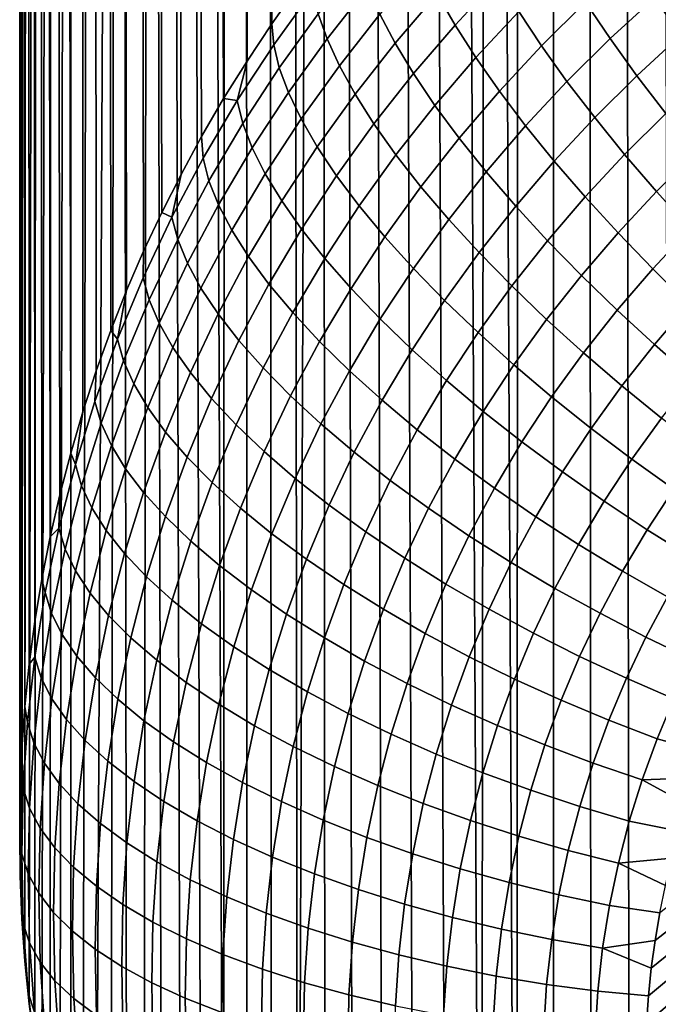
# Model space of a CAD drawing. Header units: metres. Extents: x -23 to 242, y -40 to 23.
# Tile 144 of 256: x 71.45 to 74.52, y -33.64 to -28.91. Entities that reach past the tile are written whole.
import ezdxf

# ---------------------------------------------------------------- set-up
doc = ezdxf.new("R2010")
doc.units = ezdxf.units.M
doc.layers.add('solid_10171013', color=7, linetype='CONTINUOUS')

msp = doc.modelspace()

# ---------------------------------------------------------------- linework, layer by layer
at = {"layer": 'solid_10171013'}
for points in [[(72.636414, -5.013496, 119.012497), (72.661652, -28.935356, 175.471939), (72.786224, -28.759106, 175.546753), (72.748192, -4.843482, 119.05864)], [(72.529884, -5.184659, 118.965027), (72.543312, -29.113569, 175.396301), (72.661652, -28.935356, 175.471939), (72.636414, -5.013496, 119.012497)], [(72.428658, -5.356761, 118.916313), (72.43129, -29.29351, 175.319916), (72.543312, -29.113569, 175.396301), (72.529884, -5.184659, 118.965027)], [(72.428658, -5.356761, 118.916313), (72.332764, -5.529592, 118.866302), (72.43129, -29.29351, 175.319916)], [(72.242271, -5.702827, 118.815033), (72.325623, -29.474974, 175.242889), (72.43129, -29.29351, 175.319916), (72.332764, -5.529592, 118.866302)], [(72.156136, -5.878602, 118.762047), (72.226669, -29.657143, 175.165558), (72.325623, -29.474974, 175.242889), (72.242271, -5.702827, 118.815033)], [(72.07769, -6.04959, 118.709389), (72.13414, -29.840353, 175.087799), (72.226669, -29.657143, 175.165558), (72.156136, -5.878602, 118.762047)], [(72.002632, -6.224689, 118.654114), (72.047333, -30.025942, 175.009018), (72.13414, -29.840353, 175.087799), (72.07769, -6.04959, 118.709389)], [(71.932076, -6.401572, 118.596848), (71.965866, -30.214815, 174.928848), (72.047333, -30.025942, 175.009018), (72.002632, -6.224689, 118.654114)], [(71.866295, -6.579558, 118.537949), (71.890129, -30.406134, 174.847641), (71.965866, -30.214815, 174.928848), (71.932076, -6.401572, 118.596848)], [(71.805237, -6.758726, 118.477325), (71.820183, -30.599785, 174.765427), (71.890129, -30.406134, 174.847641), (71.866295, -6.579558, 118.537949)], [(71.748856, -6.939196, 118.414864), (71.75605, -30.795769, 174.682236), (71.820183, -30.599785, 174.765427), (71.805237, -6.758726, 118.477325)], [(71.697159, -7.12098, 118.350578), (71.697746, -30.99412, 174.598053), (71.75605, -30.795769, 174.682236), (71.748856, -6.939196, 118.414864)], [(71.697159, -7.12098, 118.350578), (71.650276, -7.303789, 118.284599), (71.697746, -30.99412, 174.598053)], [(71.608292, -7.487272, 118.217049), (71.64547, -31.194382, 174.513046), (71.697746, -30.99412, 174.598053), (71.650276, -7.303789, 118.284599)], [(71.571281, -7.67112, 118.148033), (71.599373, -31.395958, 174.427475), (71.64547, -31.194382, 174.513046), (71.608292, -7.487272, 118.217049)], [(71.53923, -7.855392, 118.077522), (71.559517, -31.598576, 174.341476), (71.599373, -31.395958, 174.427475), (71.571281, -7.67112, 118.148033)], [(71.512192, -8.039846, 118.005653), (71.525902, -31.802261, 174.255005), (71.559517, -31.598576, 174.341476), (71.53923, -7.855392, 118.077522)], [(71.490211, -8.224135, 117.93261), (71.498619, -32.006428, 174.16835), (71.525902, -31.802261, 174.255005), (71.512192, -8.039846, 118.005653)], [(71.473305, -8.407991, 117.858536), (71.477715, -32.210506, 174.081726), (71.498619, -32.006428, 174.16835), (71.490211, -8.224135, 117.93261)], [(71.461456, -8.591404, 117.783409), (71.463158, -32.414444, 173.995163), (71.477715, -32.210506, 174.081726), (71.473305, -8.407991, 117.858536)], [(71.454674, -8.774262, 117.707283), (71.454918, -32.618137, 173.908691), (71.463158, -32.414444, 173.995163), (71.461456, -8.591404, 117.783409)], [(71.454674, -8.774262, 117.707283), (71.452942, -8.956442, 117.630196), (71.454918, -32.618137, 173.908691)], [(71.452942, -8.956442, 117.630196), (71.453003, -8.967278, 117.62558), (71.453003, -32.821415, 173.822403), (71.454918, -32.618137, 173.908691)], [(71.454926, -33.024734, 173.736099), (71.453003, -32.821415, 173.822403), (71.453003, -8.967278, 117.62558), (71.452942, -8.978122, 117.620987)], [(71.454926, -33.024734, 173.736099), (71.452942, -8.978122, 117.620987), (71.461517, -9.342957, 117.464081)], [(71.454926, -33.024734, 173.736099), (71.461517, -9.342957, 117.464081), (71.490471, -9.706553, 117.302788), (71.463158, -33.228474, 173.649628)], [(71.47773, -33.432461, 173.563034), (71.463158, -33.228474, 173.649628), (71.490471, -9.706553, 117.302788)], [(71.47773, -33.432461, 173.563034), (71.490471, -9.706553, 117.302788), (71.539848, -10.068233, 117.137436), (71.498642, -33.636589, 173.476395)], [(71.525932, -33.840801, 173.389709), (71.498642, -33.636589, 173.476395), (71.539848, -10.068233, 117.137436)], [(71.525932, -33.840801, 173.389709), (71.539848, -10.068233, 117.137436), (71.609428, -10.425664, 116.968849), (71.55957, -34.044537, 173.303223)], [(71.599442, -34.247204, 173.217194), (71.55957, -34.044537, 173.303223), (71.609428, -10.425664, 116.968849)], [(71.599442, -34.247204, 173.217194), (71.609428, -10.425664, 116.968849), (71.698967, -10.777482, 116.797508), (71.645561, -34.448826, 173.131607)], [(71.697868, -34.649132, 173.046585), (71.645561, -34.448826, 173.131607), (71.698967, -10.777482, 116.797508)], [(71.697868, -34.649132, 173.046585), (71.698967, -10.777482, 116.797508), (71.807816, -11.121449, 116.624504), (71.756195, -34.84753, 172.962372)], [(71.756195, -34.84753, 172.962372), (71.807816, -11.121449, 116.624504), (71.935287, -11.45597, 116.450493), (71.820374, -35.043583, 172.87915)], [(71.890366, -35.237312, 172.796921), (71.820374, -35.043583, 172.87915), (71.935287, -11.45597, 116.450493)], [(71.966148, -35.428711, 172.715683), (71.890366, -35.237312, 172.796921), (71.935287, -11.45597, 116.450493)], [(72.047676, -35.617657, 172.635468), (71.966148, -35.428711, 172.715683), (71.935287, -11.45597, 116.450493), (72.081856, -11.782387, 116.275116)], [(72.134544, -35.803303, 172.556671), (72.047676, -35.617657, 172.635468), (72.081856, -11.782387, 116.275116)], [(72.227135, -35.986572, 172.478882), (72.134544, -35.803303, 172.556671), (72.081856, -11.782387, 116.275116), (72.155014, -11.9283, 116.19471)], [(72.326157, -36.168804, 172.40152), (72.227135, -35.986572, 172.478882), (72.155014, -11.9283, 116.19471), (72.247337, -12.09978, 116.09877)], [(72.431915, -36.350353, 172.324463), (72.326157, -36.168804, 172.40152), (72.247337, -12.09978, 116.09877), (72.33812, -12.256893, 116.009735)], [(72.431915, -36.350353, 172.324463), (72.33812, -12.256893, 116.009735), (72.434547, -12.413222, 115.919975)], [(72.544037, -36.530384, 172.248047), (72.431915, -36.350353, 172.324463), (72.434547, -12.413222, 115.919975), (72.536385, -12.568176, 115.82975)], [(72.662476, -36.708675, 172.172363), (72.544037, -36.530384, 172.248047), (72.536385, -12.568176, 115.82975), (72.6436, -12.7216, 115.739273)], [(72.787132, -36.884968, 172.097534), (72.662476, -36.708675, 172.172363), (72.6436, -12.7216, 115.739273), (72.756134, -12.873327, 115.64875)], [(72.787132, -36.884968, 172.097534), (72.756134, -12.873327, 115.64875), (72.873901, -13.023076, 115.558151)], [(72.917892, -37.05899, 172.023666), (72.787132, -36.884968, 172.097534), (72.873901, -13.023076, 115.558151), (72.903252, -13.059084, 115.536179)], [(73.054893, -37.230797, 171.950729), (72.917892, -37.05899, 172.023666), (72.903252, -13.059084, 115.536179), (72.996964, -13.170831, 115.467575)], [(73.198326, -37.400482, 171.878708), (73.054893, -37.230797, 171.950729), (72.996964, -13.170831, 115.467575), (73.12542, -13.316665, 115.377197)], [(73.348152, -37.567852, 171.807663), (73.198326, -37.400482, 171.878708), (73.12542, -13.316665, 115.377197), (73.259384, -13.460636, 115.28714)], [(73.504333, -37.732738, 171.737671), (73.348152, -37.567852, 171.807663), (73.259384, -13.460636, 115.28714), (73.398819, -13.602496, 115.197281)], [(73.666992, -37.895134, 171.668747), (73.504333, -37.732738, 171.737671), (73.398819, -13.602496, 115.197281), (73.543671, -13.74215, 115.107864)], [(73.666992, -37.895134, 171.668747), (73.543671, -13.74215, 115.107864), (73.693909, -13.879548, 115.019203)], [(73.836533, -38.055275, 171.600769), (73.666992, -37.895134, 171.668747), (73.693909, -13.879548, 115.019203), (73.717888, -13.900825, 115.005424)], [(73.836533, -38.055275, 171.600769), (73.717888, -13.900825, 115.005424), (73.849815, -14.014886, 114.931313)], [(74.013138, -38.2131, 171.533768), (73.836533, -38.055275, 171.600769), (73.849815, -14.014886, 114.931313), (74.011772, -14.148269, 114.843895)], [(74.195351, -38.367184, 171.468369), (74.013138, -38.2131, 171.533768), (74.011772, -14.148269, 114.843895), (74.17849, -14.278546, 114.757759)], [(74.381638, -38.516315, 171.40506), (74.195351, -38.367184, 171.468369), (74.17849, -14.278546, 114.757759), (74.34845, -14.404621, 114.673706)], [(74.573174, -38.661461, 171.34346), (74.381638, -38.516315, 171.40506), (74.34845, -14.404621, 114.673706), (74.522293, -14.52704, 114.591347)], [(73.750031, -28.715694, 177.117538), (73.666977, -28.563437, 176.939972), (73.455666, -28.791285, 176.843262), (73.541367, -28.940559, 177.022095)], [(74.840073, -28.805555, 177.926483), (74.72036, -28.618689, 177.815277), (74.498787, -28.808094, 177.734894), (74.623009, -28.990952, 177.847794)], [(73.12281, -28.757601, 176.347977), (73.081261, -28.635489, 176.135925), (72.884338, -28.886496, 176.029373), (72.927048, -29.007042, 176.242096)], [(73.455666, -28.791285, 176.843262), (73.384613, -28.649632, 176.652222), (73.180389, -28.888617, 176.550781), (73.253578, -29.027657, 176.74292)], [(74.166763, -28.83103, 177.519501), (74.06076, -28.661919, 177.371933), (73.846695, -28.875051, 177.281464), (73.956284, -29.040449, 177.430618)], [(74.498787, -28.808094, 177.734894), (74.385109, -28.629755, 177.604935), (74.166763, -28.83103, 177.519501), (74.284508, -29.005474, 177.651108)], [(73.846695, -28.875051, 177.281464), (73.750031, -28.715694, 177.117538), (73.541367, -28.940559, 177.022095), (73.641129, -29.096453, 177.187485)], [(72.858406, -28.775074, 175.809113), (72.786224, -28.759106, 175.546753), (72.661652, -28.935356, 175.471939), (72.671707, -29.035158, 175.698715)], [(73.180389, -28.888617, 176.550781), (73.12281, -28.757601, 176.347977), (72.927048, -29.007042, 176.242096), (72.986237, -29.135897, 176.445816)], [(72.884338, -28.886496, 176.029373), (72.858406, -28.775074, 175.809113), (72.671707, -29.035158, 175.698715), (72.698296, -29.145576, 175.919403)], [(73.541367, -28.940559, 177.022095), (73.455666, -28.791285, 176.843262), (73.253578, -29.027657, 176.74292), (73.341866, -29.173784, 176.923096)], [(74.623009, -28.990952, 177.847794), (74.498787, -28.808094, 177.734894), (74.284508, -29.005474, 177.651108), (74.41317, -29.184078, 177.765823)], [(74.284508, -29.005474, 177.651108), (74.166763, -28.83103, 177.519501), (73.956284, -29.040449, 177.430618), (74.078018, -29.21077, 177.563965)], [(72.927048, -29.007042, 176.242096), (72.884338, -28.886496, 176.029373), (72.698296, -29.145576, 175.919403), (72.742111, -29.264488, 176.132828)], [(73.253578, -29.027657, 176.74292), (73.180389, -28.888617, 176.550781), (72.986237, -29.135897, 176.445816), (73.061478, -29.272198, 176.639114)], [(73.956284, -29.040449, 177.430618), (73.846695, -28.875051, 177.281464), (73.641129, -29.096453, 177.187485), (73.754227, -29.257921, 177.338303)], [(72.496429, -29.303169, 175.584946), (72.671707, -29.035158, 175.698715), (72.661652, -28.935356, 175.471939), (72.543312, -29.113569, 175.396301)], [(73.641129, -29.096453, 177.187485), (73.541367, -28.940559, 177.022095), (73.341866, -29.173784, 176.923096), (73.444633, -29.326019, 177.090042)], [(74.756874, -29.177105, 177.942871), (74.623009, -28.990952, 177.847794), (74.41317, -29.184078, 177.765823), (74.551849, -29.36565, 177.862839)], [(72.698296, -29.145576, 175.919403), (72.671707, -29.035158, 175.698715), (72.496429, -29.303169, 175.584946), (72.523651, -29.412539, 175.806091)], [(72.986237, -29.135897, 176.445816), (72.927048, -29.007042, 176.242096), (72.742111, -29.264488, 176.132828), (72.802841, -29.39109, 176.337494)], [(73.341866, -29.173784, 176.923096), (73.253578, -29.027657, 176.74292), (73.061478, -29.272198, 176.639114), (73.15226, -29.41503, 176.820694)], [(74.078018, -29.21077, 177.563965), (73.956284, -29.040449, 177.430618), (73.754227, -29.257921, 177.338303), (73.879883, -29.423883, 177.473495)], [(74.41317, -29.184078, 177.765823), (74.284508, -29.005474, 177.651108), (74.078018, -29.21077, 177.563965), (74.211067, -29.384869, 177.680588)], [(73.754227, -29.257921, 177.338303), (73.641129, -29.096453, 177.187485), (73.444633, -29.326019, 177.090042), (73.561157, -29.483345, 177.242615)], [(72.496429, -29.303169, 175.584946), (72.543312, -29.113569, 175.396301), (72.43129, -29.29351, 175.319916)], [(72.742111, -29.264488, 176.132828), (72.698296, -29.145576, 175.919403), (72.523651, -29.412539, 175.806091), (72.568512, -29.529747, 176.020218)], [(73.061478, -29.272198, 176.639114), (72.986237, -29.135897, 176.445816), (72.802841, -29.39109, 176.337494), (72.880051, -29.524536, 176.532013)], [(73.444633, -29.326019, 177.090042), (73.341866, -29.173784, 176.923096), (73.15226, -29.41503, 176.820694), (73.257935, -29.563431, 176.989273)], [(74.551849, -29.36565, 177.862839), (74.41317, -29.184078, 177.765823), (74.211067, -29.384869, 177.680588), (74.354469, -29.561584, 177.779678)], [(74.211067, -29.384869, 177.680588), (74.078018, -29.21077, 177.563965), (73.879883, -29.423883, 177.473495), (74.017212, -29.59322, 177.592148)], [(72.802841, -29.39109, 176.337494), (72.742111, -29.264488, 176.132828), (72.568512, -29.529747, 176.020218), (72.630707, -29.653999, 176.225891)], [(73.15226, -29.41503, 176.820694), (73.061478, -29.272198, 176.639114), (72.880051, -29.524536, 176.532013), (72.973213, -29.663929, 176.715042)], [(73.879883, -29.423883, 177.473495), (73.754227, -29.257921, 177.338303), (73.561157, -29.483345, 177.242615), (73.690628, -29.644705, 177.379776)], [(72.333107, -29.578974, 175.46788), (72.496429, -29.303169, 175.584946), (72.43129, -29.29351, 175.319916), (72.325623, -29.474974, 175.242889)], [(72.523651, -29.412539, 175.806091), (72.496429, -29.303169, 175.584946), (72.333107, -29.578974, 175.46788), (72.360916, -29.687252, 175.689484)], [(73.561157, -29.483345, 177.242615), (73.444633, -29.326019, 177.090042), (73.257935, -29.563431, 176.989273), (73.377769, -29.716413, 177.143692)], [(74.699562, -29.548965, 177.941513), (74.551849, -29.36565, 177.862839), (74.354469, -29.561584, 177.779678), (74.507233, -29.739727, 177.86055)], [(72.568512, -29.529747, 176.020218), (72.523651, -29.412539, 175.806091), (72.360916, -29.687252, 175.689484), (72.406769, -29.802681, 175.904373)], [(72.880051, -29.524536, 176.532013), (72.802841, -29.39109, 176.337494), (72.630707, -29.653999, 176.225891), (72.709793, -29.784466, 176.421677)], [(73.257935, -29.563431, 176.989273), (73.15226, -29.41503, 176.820694), (72.973213, -29.663929, 176.715042), (73.081673, -29.808331, 176.885315)], [(74.017212, -29.59322, 177.592148), (73.879883, -29.423883, 177.473495), (73.690628, -29.644705, 177.379776), (73.832138, -29.809011, 177.500549)], [(74.354469, -29.561584, 177.779678), (74.211067, -29.384869, 177.680588), (74.017212, -29.59322, 177.592148), (74.165245, -29.764801, 177.69342)], [(74.453888, -33.861973, 176.639801), (74.453079, -33.993607, 176.583923), (79.531853, -33.993607, 176.583923), (79.500664, -29.401518, 178.533142)], [(74.459038, -33.730202, 176.69574), (74.453888, -33.861973, 176.639801), (79.500664, -29.401518, 178.533142)], [(74.468529, -33.598289, 176.751724), (74.459038, -33.730202, 176.69574), (79.500664, -29.401518, 178.533142)], [(74.482368, -33.466179, 176.8078), (74.468529, -33.598289, 176.751724), (79.500664, -29.401518, 178.533142)], [(74.500618, -33.333427, 176.864151), (74.482368, -33.466179, 176.8078), (79.500664, -29.401518, 178.533142)], [(74.523193, -33.200661, 176.920502), (74.500618, -33.333427, 176.864151), (79.500664, -29.401518, 178.533142)], [(72.182343, -29.862421, 175.347565), (72.333107, -29.578974, 175.46788), (72.325623, -29.474974, 175.242889), (72.226669, -29.657143, 175.165558)], [(72.973213, -29.663929, 176.715042), (72.880051, -29.524536, 176.532013), (72.709793, -29.784466, 176.421677), (72.805214, -29.920271, 176.606232)], [(73.690628, -29.644705, 177.379776), (73.561157, -29.483345, 177.242615), (73.377769, -29.716413, 177.143692), (73.510925, -29.872946, 177.282883)], [(72.630707, -29.653999, 176.225891), (72.568512, -29.529747, 176.020218), (72.406769, -29.802681, 175.904373), (72.470345, -29.924479, 176.111084)], [(73.377769, -29.716413, 177.143692), (73.257935, -29.563431, 176.989273), (73.081673, -29.808331, 176.885315), (73.204666, -29.956779, 177.041656)], [(74.507233, -29.739727, 177.86055), (74.354469, -29.561584, 177.779678), (74.165245, -29.764801, 177.69342), (74.32296, -29.937473, 177.776611)], [(74.855278, -29.73279, 178.001282), (74.699562, -29.548965, 177.941513), (74.507233, -29.739727, 177.86055), (74.668297, -29.918097, 177.922623)], [(72.360916, -29.687252, 175.689484), (72.333107, -29.578974, 175.46788), (72.182343, -29.862421, 175.347565), (72.210701, -29.969559, 175.569641)], [(74.165245, -29.764801, 177.69342), (74.017212, -29.59322, 177.592148), (73.832138, -29.809011, 177.500549), (73.984695, -29.97517, 177.604126)], [(72.182343, -29.862421, 175.347565), (72.226669, -29.657143, 175.165558), (72.13414, -29.840353, 175.087799)], [(72.709793, -29.784466, 176.421677), (72.630707, -29.653999, 176.225891), (72.470345, -29.924479, 176.111084), (72.551201, -30.051836, 176.308182)], [(73.081673, -29.808331, 176.885315), (72.973213, -29.663929, 176.715042), (72.805214, -29.920271, 176.606232), (72.916321, -30.060499, 176.778275)], [(73.832138, -29.809011, 177.500549), (73.690628, -29.644705, 177.379776), (73.510925, -29.872946, 177.282883), (73.656471, -30.031979, 177.405914)], [(72.406769, -29.802681, 175.904373), (72.360916, -29.687252, 175.689484), (72.210701, -29.969559, 175.569641), (72.257477, -30.083126, 175.785324)], [(73.510925, -29.872946, 177.282883), (73.377769, -29.716413, 177.143692), (73.204666, -29.956779, 177.041656), (73.341339, -30.108276, 177.182999)], [(74.668297, -29.918097, 177.922623), (74.507233, -29.739727, 177.86055), (74.32296, -29.937473, 177.776611), (74.489258, -30.110071, 177.841141)], [(72.470345, -29.924479, 176.111084), (72.406769, -29.802681, 175.904373), (72.257477, -30.083126, 175.785324), (72.32235, -30.202362, 175.993134)], [(72.805214, -29.920271, 176.606232), (72.709793, -29.784466, 176.421677), (72.551201, -30.051836, 176.308182), (72.648773, -30.183893, 176.494324)], [(73.204666, -29.956779, 177.041656), (73.081673, -29.808331, 176.885315), (72.916321, -30.060499, 176.778275), (73.042328, -30.204218, 176.93663)], [(74.32296, -29.937473, 177.776611), (74.165245, -29.764801, 177.69342), (73.984695, -29.97517, 177.604126), (74.14724, -30.142065, 177.689758)], [(72.045029, -30.152679, 175.22435), (72.182343, -29.862421, 175.347565), (72.13414, -29.840353, 175.087799), (72.047333, -30.025942, 175.009018)], [(73.984695, -29.97517, 177.604126), (73.832138, -29.809011, 177.500549), (73.656471, -30.031979, 177.405914), (73.813393, -30.19245, 177.511902)], [(72.210701, -29.969559, 175.569641), (72.182343, -29.862421, 175.347565), (72.045029, -30.152679, 175.22435), (72.073891, -30.258644, 175.44693)], [(73.656471, -30.031979, 177.405914), (73.510925, -29.872946, 177.282883), (73.341339, -30.108276, 177.182999), (73.490753, -30.261805, 177.30835)], [(72.551201, -30.051836, 176.308182), (72.470345, -29.924479, 176.111084), (72.32235, -30.202362, 175.993134), (72.404869, -30.326468, 176.19162)], [(72.916321, -30.060499, 176.778275), (72.805214, -29.920271, 176.606232), (72.648773, -30.183893, 176.494324), (72.762383, -30.319763, 176.668228)], [(74.489258, -30.110071, 177.841141), (74.32296, -29.937473, 177.776611), (74.14724, -30.142065, 177.689758), (74.318642, -30.308569, 177.756882)], [(74.836517, -30.095499, 177.965485), (74.668297, -29.918097, 177.922623), (74.489258, -30.110071, 177.841141), (74.662971, -30.281445, 177.886566)], [(72.257477, -30.083126, 175.785324), (72.210701, -29.969559, 175.569641), (72.073891, -30.258644, 175.44693), (72.121513, -30.370295, 175.663437)], [(73.341339, -30.108276, 177.182999), (73.204666, -29.956779, 177.041656), (73.042328, -30.204218, 176.93663), (73.182358, -30.350462, 177.0802)], [(74.14724, -30.142065, 177.689758), (73.984695, -29.97517, 177.604126), (73.813393, -30.19245, 177.511902), (73.980598, -30.353281, 177.600113)], [(71.922241, -30.447577, 175.099182), (72.045029, -30.152679, 175.22435), (72.047333, -30.025942, 175.009018), (71.965866, -30.214815, 174.928848)], [(73.813393, -30.19245, 177.511902), (73.656471, -30.031979, 177.405914), (73.490753, -30.261805, 177.30835), (73.651855, -30.416338, 177.416855)], [(72.32235, -30.202362, 175.993134), (72.257477, -30.083126, 175.785324), (72.121513, -30.370295, 175.663437), (72.187576, -30.486881, 175.87236)], [(72.648773, -30.183893, 176.494324), (72.551201, -30.051836, 176.308182), (72.404869, -30.326468, 176.19162), (72.504456, -30.454607, 176.379425)], [(73.042328, -30.204218, 176.93663), (72.916321, -30.060499, 176.778275), (72.762383, -30.319763, 176.668228), (72.891235, -30.458542, 176.828674)], [(73.490753, -30.261805, 177.30835), (73.341339, -30.108276, 177.182999), (73.182358, -30.350462, 177.0802), (73.335442, -30.498243, 177.207993)], [(74.662971, -30.281445, 177.886566), (74.489258, -30.110071, 177.841141), (74.318642, -30.308569, 177.756882), (74.497711, -30.473572, 177.805008)], [(72.073891, -30.258644, 175.44693), (72.045029, -30.152679, 175.22435), (71.922241, -30.447577, 175.099182), (71.95153, -30.552361, 175.322266)], [(72.762383, -30.319763, 176.668228), (72.648773, -30.183893, 176.494324), (72.504456, -30.454607, 176.379425), (72.620415, -30.585922, 176.555252)], [(74.318642, -30.308569, 177.756882), (74.14724, -30.142065, 177.689758), (73.980598, -30.353281, 177.600113), (74.156937, -30.513386, 177.669952)], [(71.922241, -30.447577, 175.099182), (71.965866, -30.214815, 174.928848), (71.890129, -30.406134, 174.847641)], [(72.404869, -30.326468, 176.19162), (72.32235, -30.202362, 175.993134), (72.187576, -30.486881, 175.87236), (72.271622, -30.607628, 176.072266)], [(73.182358, -30.350462, 177.0802), (73.042328, -30.204218, 176.93663), (72.891235, -30.458542, 176.828674), (73.034447, -30.599297, 176.974579)], [(73.980598, -30.353281, 177.600113), (73.813393, -30.19245, 177.511902), (73.651855, -30.416338, 177.416855), (73.823532, -30.570841, 177.507767)], [(72.121513, -30.370295, 175.663437), (72.073891, -30.258644, 175.44693), (71.95153, -30.552361, 175.322266), (71.999908, -30.662086, 175.539581)], [(73.651855, -30.416338, 177.416855), (73.490753, -30.261805, 177.30835), (73.335442, -30.498243, 177.207993), (73.500526, -30.646584, 177.319122)], [(72.504456, -30.454607, 176.379425), (72.404869, -30.326468, 176.19162), (72.271622, -30.607628, 176.072266), (72.373062, -30.731718, 176.261795)], [(72.891235, -30.458542, 176.828674), (72.762383, -30.319763, 176.668228), (72.620415, -30.585922, 176.555252), (72.751953, -30.719536, 176.717896)], [(74.497711, -30.473572, 177.805008), (74.318642, -30.308569, 177.756882), (74.156937, -30.513386, 177.669952), (74.341179, -30.6717, 177.720917)], [(74.842888, -30.450438, 177.912552), (74.662971, -30.281445, 177.886566), (74.497711, -30.473572, 177.805008), (74.683197, -30.63596, 177.833817)], [(72.187576, -30.486881, 175.87236), (72.121513, -30.370295, 175.663437), (71.999908, -30.662086, 175.539581), (72.067024, -30.776014, 175.749634)], [(73.335442, -30.498243, 177.207993), (73.182358, -30.350462, 177.0802), (73.034447, -30.599297, 176.974579), (73.191017, -30.741077, 177.104919)], [(74.156937, -30.513386, 177.669952), (73.980598, -30.353281, 177.600113), (73.823532, -30.570841, 177.507767), (74.004593, -30.724266, 177.580429)], [(71.813942, -30.746521, 174.972275), (71.922241, -30.447577, 175.099182), (71.890129, -30.406134, 174.847641), (71.820183, -30.599785, 174.765427)], [(73.823532, -30.570841, 177.507767), (73.651855, -30.416338, 177.416855), (73.500526, -30.646584, 177.319122), (73.676453, -30.794479, 177.412842)], [(71.95153, -30.552361, 175.322266), (71.922241, -30.447577, 175.099182), (71.813942, -30.746521, 174.972275), (71.843613, -30.850124, 175.195862)], [(72.620415, -30.585922, 176.555252), (72.504456, -30.454607, 176.379425), (72.373062, -30.731718, 176.261795), (72.491188, -30.858318, 176.439621)], [(73.034447, -30.599297, 176.974579), (72.891235, -30.458542, 176.828674), (72.751953, -30.719536, 176.717896), (72.898148, -30.854551, 176.866226)], [(72.271622, -30.607628, 176.072266), (72.187576, -30.486881, 175.87236), (72.067024, -30.776014, 175.749634), (72.152412, -30.893385, 175.950974)], [(73.500526, -30.646584, 177.319122), (73.335442, -30.498243, 177.207993), (73.191017, -30.741077, 177.104919), (73.359871, -30.882942, 177.218796)], [(74.341179, -30.6717, 177.720917), (74.156937, -30.513386, 177.669952), (74.004593, -30.724266, 177.580429), (74.193787, -30.875595, 177.634369)], [(74.683197, -30.63596, 177.833817), (74.497711, -30.473572, 177.805008), (74.341179, -30.6717, 177.720917), (74.532043, -30.827152, 177.752655)], [(71.999908, -30.662086, 175.539581), (71.95153, -30.552361, 175.322266), (71.843613, -30.850124, 175.195862), (71.892632, -30.957916, 175.414001)], [(71.7201, -31.049044, 174.843872), (71.813942, -30.746521, 174.972275), (71.820183, -30.599785, 174.765427), (71.75605, -30.795769, 174.682236)], [(72.373062, -30.731718, 176.261795), (72.271622, -30.607628, 176.072266), (72.152412, -30.893385, 175.950974), (72.255493, -31.013403, 176.142227)], [(72.751953, -30.719536, 176.717896), (72.620415, -30.585922, 176.555252), (72.491188, -30.858318, 176.439621), (72.625198, -30.986588, 176.604538)], [(73.191017, -30.741077, 177.104919), (73.034447, -30.599297, 176.974579), (72.898148, -30.854551, 176.866226), (73.058006, -30.990057, 176.999237)], [(74.004593, -30.724266, 177.580429), (73.823532, -30.570841, 177.507767), (73.676453, -30.794479, 177.412842), (73.862022, -30.940933, 177.488464)], [(73.676453, -30.794479, 177.412842), (73.500526, -30.646584, 177.319122), (73.359871, -30.882942, 177.218796), (73.539841, -31.023935, 177.315445)], [(72.067024, -30.776014, 175.749634), (71.999908, -30.662086, 175.539581), (71.892632, -30.957916, 175.414001), (71.960663, -31.069174, 175.625198)], [(74.532043, -30.827152, 177.752655), (74.341179, -30.6717, 177.720917), (74.193787, -30.875595, 177.634369), (74.389809, -31.023804, 177.669174)], [(71.843613, -30.850124, 175.195862), (71.813942, -30.746521, 174.972275), (71.7201, -31.049044, 174.843872), (71.750092, -31.151461, 175.067963)], [(72.491188, -30.858318, 176.439621), (72.373062, -30.731718, 176.261795), (72.255493, -31.013403, 176.142227), (72.375542, -31.135265, 176.322067)], [(72.898148, -30.854551, 176.866226), (72.751953, -30.719536, 176.717896), (72.625198, -30.986588, 176.604538), (72.774155, -31.115662, 176.755402)], [(73.359871, -30.882942, 177.218796), (73.191017, -30.741077, 177.104919), (73.058006, -30.990057, 176.999237), (73.230408, -31.125154, 177.115997)], [(74.193787, -30.875595, 177.634369), (74.004593, -30.724266, 177.580429), (73.862022, -30.940933, 177.488464), (74.055939, -31.08497, 177.545486)], [(71.7201, -31.049044, 174.843872), (71.75605, -30.795769, 174.682236), (71.697746, -30.99412, 174.598053)], [(72.152412, -30.893385, 175.950974), (72.067024, -30.776014, 175.749634), (71.960663, -31.069174, 175.625198), (72.047234, -31.183151, 175.827972)], [(73.862022, -30.940933, 177.488464), (73.676453, -30.794479, 177.412842), (73.539841, -31.023935, 177.315445), (73.729675, -31.163105, 177.394165)], [(74.728226, -30.978689, 177.764954), (74.532043, -30.827152, 177.752655), (74.389809, -31.023804, 177.669174), (74.591309, -31.167887, 177.684647)], [(71.892632, -30.957916, 175.414001), (71.843613, -30.850124, 175.195862), (71.750092, -31.151461, 175.067963), (71.799667, -31.257309, 175.286926)], [(72.255493, -31.013403, 176.142227), (72.152412, -30.893385, 175.950974), (72.047234, -31.183151, 175.827972), (72.151741, -31.29908, 176.020966)], [(72.625198, -30.986588, 176.604538), (72.491188, -30.858318, 176.439621), (72.375542, -31.135265, 176.322067), (72.511742, -31.25816, 176.489258)], [(73.058006, -30.990057, 176.999237), (72.898148, -30.854551, 176.866226), (72.774155, -31.115662, 176.755402), (72.937042, -31.244669, 176.891159)], [(73.539841, -31.023935, 177.315445), (73.359871, -30.882942, 177.218796), (73.230408, -31.125154, 177.115997), (73.414169, -31.258928, 177.215683)], [(74.389809, -31.023804, 177.669174), (74.193787, -30.875595, 177.634369), (74.055939, -31.08497, 177.545486), (74.256874, -31.225618, 177.583511)], [(74.055939, -31.08497, 177.545486), (73.862022, -30.940933, 177.488464), (73.729675, -31.163105, 177.394165), (73.92807, -31.29952, 177.454422)], [(71.960663, -31.069174, 175.625198), (71.892632, -30.957916, 175.414001), (71.799667, -31.257309, 175.286926), (71.868477, -31.365881, 175.499252)], [(72.774155, -31.115662, 176.755402), (72.625198, -30.986588, 176.604538), (72.511742, -31.25816, 176.489258), (72.663147, -31.381256, 176.642654)], [(71.640717, -31.354729, 174.714111), (71.7201, -31.049044, 174.843872), (71.697746, -30.99412, 174.598053), (71.64547, -31.194382, 174.513046)], [(72.375542, -31.135265, 176.322067), (72.255493, -31.013403, 176.142227), (72.151741, -31.29908, 176.020966), (72.273476, -31.416182, 176.202835)], [(73.230408, -31.125154, 177.115997), (73.058006, -30.990057, 176.999237), (72.937042, -31.244669, 176.891159), (73.112724, -31.372751, 177.010895)], [(73.729675, -31.163105, 177.394165), (73.539841, -31.023935, 177.315445), (73.414169, -31.258928, 177.215683), (73.608025, -31.390478, 177.297653)], [(74.591309, -31.167887, 177.684647), (74.389809, -31.023804, 177.669174), (74.256874, -31.225618, 177.583511), (74.46344, -31.361917, 177.60228)], [(71.750092, -31.151461, 175.067963), (71.7201, -31.049044, 174.843872), (71.640717, -31.354729, 174.714111), (71.670967, -31.455952, 174.938705)], [(72.047234, -31.183151, 175.827972), (71.960663, -31.069174, 175.625198), (71.868477, -31.365881, 175.499252), (71.956062, -31.476452, 175.703476)], [(72.937042, -31.244669, 176.891159), (72.774155, -31.115662, 176.755402), (72.663147, -31.381256, 176.642654), (72.82872, -31.503725, 176.781204)], [(73.414169, -31.258928, 177.215683), (73.230408, -31.125154, 177.115997), (73.112724, -31.372751, 177.010895), (73.299995, -31.499043, 177.11377)], [(74.256874, -31.225618, 177.583511), (74.055939, -31.08497, 177.545486), (73.92807, -31.29952, 177.454422), (74.133659, -31.432262, 177.495804)], [(71.799667, -31.257309, 175.286926), (71.750092, -31.151461, 175.067963), (71.670967, -31.455952, 174.938705), (71.721001, -31.559847, 175.158493)], [(72.511742, -31.25816, 176.489258), (72.375542, -31.135265, 176.322067), (72.273476, -31.416182, 176.202835), (72.411591, -31.533676, 176.372314)], [(73.92807, -31.29952, 177.454422), (73.729675, -31.163105, 177.394165), (73.608025, -31.390478, 177.297653), (73.810638, -31.518923, 177.361298)], [(74.79689, -31.306875, 177.680634), (74.591309, -31.167887, 177.684647), (74.46344, -31.361917, 177.60228), (74.674217, -31.492956, 177.601654)], [(71.640717, -31.354729, 174.714111), (71.64547, -31.194382, 174.513046), (71.599373, -31.395958, 174.427475)], [(72.151741, -31.29908, 176.020966), (72.047234, -31.183151, 175.827972), (71.956062, -31.476452, 175.703476), (72.061806, -31.588272, 175.898209)], [(71.868477, -31.365881, 175.499252), (71.799667, -31.257309, 175.286926), (71.721001, -31.559847, 175.158493), (71.790474, -31.66572, 175.371979)], [(72.663147, -31.381256, 176.642654), (72.511742, -31.25816, 176.489258), (72.411591, -31.533676, 176.372314), (72.56514, -31.650768, 176.528259)], [(73.112724, -31.372751, 177.010895), (72.937042, -31.244669, 176.891159), (72.82872, -31.503725, 176.781204), (73.007309, -31.62475, 176.903931)], [(73.608025, -31.390478, 177.297653), (73.414169, -31.258928, 177.215683), (73.299995, -31.499043, 177.11377), (73.497566, -31.622692, 177.199081)], [(74.46344, -31.361917, 177.60228), (74.256874, -31.225618, 177.583511), (74.133659, -31.432262, 177.495804), (74.345039, -31.560427, 177.518021)], [(72.273476, -31.416182, 176.202835), (72.151741, -31.29908, 176.020966), (72.061806, -31.588272, 175.898209), (72.18499, -31.70059, 176.082108)], [(74.133659, -31.432262, 177.495804), (73.92807, -31.29952, 177.454422), (73.810638, -31.518923, 177.361298), (74.020622, -31.643394, 177.406189)], [(71.640717, -31.354729, 174.714111), (71.599373, -31.395958, 174.427475), (71.559517, -31.598576, 174.341476), (71.575813, -31.663179, 174.583191)], [(71.670967, -31.455952, 174.938705), (71.640717, -31.354729, 174.714111), (71.575813, -31.663179, 174.583191), (71.60627, -31.763199, 174.808289)], [(71.956062, -31.476452, 175.703476), (71.868477, -31.365881, 175.499252), (71.790474, -31.66572, 175.371979), (71.878906, -31.77286, 175.577667)], [(74.674217, -31.492956, 177.601654), (74.46344, -31.361917, 177.60228), (74.345039, -31.560427, 177.518021), (74.560738, -31.683149, 177.52092)], [(72.82872, -31.503725, 176.781204), (72.663147, -31.381256, 176.642654), (72.56514, -31.650768, 176.528259), (72.733063, -31.766668, 176.669586)], [(73.299995, -31.499043, 177.11377), (73.112724, -31.372751, 177.010895), (73.007309, -31.62475, 176.903931), (73.197701, -31.743513, 177.009995)], [(73.810638, -31.518923, 177.361298), (73.608025, -31.390478, 177.297653), (73.497566, -31.622692, 177.199081), (73.704086, -31.742868, 177.266235)], [(71.721001, -31.559847, 175.158493), (71.670967, -31.455952, 174.938705), (71.60627, -31.763199, 174.808289), (71.65667, -31.865128, 175.028915)], [(72.411591, -31.533676, 176.372314), (72.273476, -31.416182, 176.202835), (72.18499, -31.70059, 176.082108), (72.32476, -31.812656, 176.253891)], [(74.345039, -31.560427, 177.518021), (74.133659, -31.432262, 177.495804), (74.020622, -31.643394, 177.406189), (74.236526, -31.763046, 177.432007)], [(72.061806, -31.588272, 175.898209), (71.956062, -31.476452, 175.703476), (71.878906, -31.77286, 175.577667), (71.985687, -31.880547, 175.774155)], [(73.007309, -31.62475, 176.903931), (72.82872, -31.503725, 176.781204), (72.733063, -31.766668, 176.669586), (72.914207, -31.880602, 176.795319)], [(73.497566, -31.622692, 177.199081), (73.299995, -31.499043, 177.11377), (73.197701, -31.743513, 177.009995), (73.398575, -31.859209, 177.098679)], [(72.56514, -31.650768, 176.528259), (72.411591, -31.533676, 176.372314), (72.32476, -31.812656, 176.253891), (72.480156, -31.923714, 176.412399)], [(74.020622, -31.643394, 177.406189), (73.810638, -31.518923, 177.361298), (73.704086, -31.742868, 177.266235), (73.918121, -31.858761, 177.314758)], [(71.525467, -31.974012, 174.451248), (71.575813, -31.663179, 174.583191), (71.559517, -31.598576, 174.341476), (71.525902, -31.802261, 174.255005)], [(71.790474, -31.66572, 175.371979), (71.721001, -31.559847, 175.158493), (71.65667, -31.865128, 175.028915), (71.726677, -31.968283, 175.243546)], [(72.18499, -31.70059, 176.082108), (72.061806, -31.588272, 175.898209), (71.985687, -31.880547, 175.774155), (72.110092, -31.988052, 175.960083)], [(74.560738, -31.683149, 177.52092), (74.345039, -31.560427, 177.518021), (74.236526, -31.763046, 177.432007), (74.456871, -31.877068, 177.438599)], [(73.197701, -31.743513, 177.009995), (73.007309, -31.62475, 176.903931), (72.914207, -31.880602, 176.795319), (73.10733, -31.9918, 176.904602)], [(73.704086, -31.742868, 177.266235), (73.497566, -31.622692, 177.199081), (73.398575, -31.859209, 177.098679), (73.608559, -31.971064, 177.169373)], [(74.236526, -31.763046, 177.432007), (74.020622, -31.643394, 177.406189), (73.918121, -31.858761, 177.314758), (74.138222, -31.969578, 177.344345)], [(71.60627, -31.763199, 174.808289), (71.575813, -31.663179, 174.583191), (71.525467, -31.974012, 174.451248), (71.556076, -32.072819, 174.676865)], [(71.878906, -31.77286, 175.577667), (71.790474, -31.66572, 175.371979), (71.726677, -31.968283, 175.243546), (71.815796, -32.071972, 175.450699)], [(72.733063, -31.766668, 176.669586), (72.56514, -31.650768, 176.528259), (72.480156, -31.923714, 176.412399), (72.650108, -32.033012, 176.556534)], [(74.680145, -31.984692, 177.425903), (74.779289, -31.799603, 177.504471), (74.560738, -31.683149, 177.52092), (74.456871, -31.877068, 177.438599)], [(72.32476, -31.812656, 176.253891), (72.18499, -31.70059, 176.082108), (72.110092, -31.988052, 175.960083), (72.251259, -32.094658, 176.134201)], [(73.398575, -31.859209, 177.098679), (73.197701, -31.743513, 177.009995), (73.10733, -31.9918, 176.904602), (73.311104, -32.099506, 176.996689)], [(73.826202, -32.07832, 177.221573), (73.918121, -31.858761, 177.314758), (73.704086, -31.742868, 177.266235), (73.608559, -31.971064, 177.169373)], [(71.65667, -31.865128, 175.028915), (71.60627, -31.763199, 174.808289), (71.556076, -32.072819, 174.676865), (71.60675, -32.172768, 174.898331)], [(71.985687, -31.880547, 175.774155), (71.878906, -31.77286, 175.577667), (71.815796, -32.071972, 175.450699), (71.923431, -32.175495, 175.648956)], [(72.914207, -31.880602, 176.795319), (72.733063, -31.766668, 176.669586), (72.650108, -32.033012, 176.556534), (72.833458, -32.13982, 176.685287)], [(74.362862, -32.07457, 177.354767), (74.456871, -31.877068, 177.438599), (74.236526, -31.763046, 177.432007), (74.138222, -31.969578, 177.344345)], [(71.525467, -31.974012, 174.451248), (71.525902, -31.802261, 174.255005), (71.498619, -32.006428, 174.16835)], [(72.480156, -31.923714, 176.412399), (72.32476, -31.812656, 176.253891), (72.251259, -32.094658, 176.134201), (72.408218, -32.199646, 176.295273)], [(71.726677, -31.968283, 175.243546), (71.65667, -31.865128, 175.028915), (71.60675, -32.172768, 174.898331), (71.677162, -32.273182, 175.11412)], [(72.110092, -31.988052, 175.960083), (71.985687, -31.880547, 175.774155), (71.923431, -32.175495, 175.648956), (72.048828, -32.278152, 175.836945)], [(73.10733, -31.9918, 176.904602), (72.914207, -31.880602, 176.795319), (72.833458, -32.13982, 176.685287), (73.028938, -32.243416, 176.797806)], [(73.524124, -32.203003, 177.070923), (73.608559, -31.971064, 177.169373), (73.398575, -31.859209, 177.098679), (73.311104, -32.099506, 176.996689)], [(74.050026, -32.180244, 177.254929), (74.138222, -31.969578, 177.344345), (73.918121, -31.858761, 177.314758), (73.826202, -32.07832, 177.221573)], [(74.590515, -32.173031, 177.345963), (74.680145, -31.984692, 177.425903), (74.456871, -31.877068, 177.438599), (74.362862, -32.07457, 177.354767)], [(72.650108, -32.033012, 176.556534), (72.480156, -31.923714, 176.412399), (72.408218, -32.199646, 176.295273), (72.579887, -32.302303, 176.44223)], [(71.525467, -31.974012, 174.451248), (71.498619, -32.006428, 174.16835), (71.477715, -32.210506, 174.081726), (71.489807, -32.28685, 174.318451)], [(71.556076, -32.072819, 174.676865), (71.525467, -31.974012, 174.451248), (71.489807, -32.28685, 174.318451), (71.5205, -32.384438, 174.544586)], [(71.815796, -32.071972, 175.450699), (71.726677, -31.968283, 175.243546), (71.677162, -32.273182, 175.11412), (71.766823, -32.373386, 175.322754)], [(73.744942, -32.301582, 177.126801), (73.826202, -32.07832, 177.221573), (73.608559, -31.971064, 177.169373), (73.524124, -32.203003, 177.070923)], [(74.278488, -32.276146, 177.269211), (74.362862, -32.07457, 177.354767), (74.138222, -31.969578, 177.344345), (74.050026, -32.180244, 177.254929)], [(72.251259, -32.094658, 176.134201), (72.110092, -31.988052, 175.960083), (72.048828, -32.278152, 175.836945), (72.191139, -32.379261, 176.013382)], [(73.235214, -32.343094, 176.893295), (73.311104, -32.099506, 176.996689), (73.10733, -31.9918, 176.904602), (73.028938, -32.243416, 176.797806)], [(71.60675, -32.172768, 174.898331), (71.556076, -32.072819, 174.676865), (71.5205, -32.384438, 174.544586), (71.571365, -32.482384, 174.766907)], [(71.923431, -32.175495, 175.648956), (71.815796, -32.071972, 175.450699), (71.766823, -32.373386, 175.322754), (71.875107, -32.472713, 175.522797)], [(72.765099, -32.401943, 176.574036), (72.833458, -32.13982, 176.685287), (72.650108, -32.033012, 176.556534), (72.579887, -32.302303, 176.44223)], [(74.510025, -32.365379, 177.264313), (74.590515, -32.173031, 177.345963), (74.362862, -32.07457, 177.354767), (74.278488, -32.276146, 177.269211)], [(72.408218, -32.199646, 176.295273), (72.251259, -32.094658, 176.134201), (72.191139, -32.379261, 176.013382), (72.349373, -32.478134, 176.177063)], [(73.450867, -32.438183, 176.971085), (73.524124, -32.203003, 177.070923), (73.311104, -32.099506, 176.996689), (73.235214, -32.343094, 176.893295)], [(73.972031, -32.394569, 177.163956), (74.050026, -32.180244, 177.254929), (73.826202, -32.07832, 177.221573), (73.744942, -32.301582, 177.126801)], [(72.962578, -32.497887, 176.689789), (73.028938, -32.243416, 176.797806), (72.833458, -32.13982, 176.685287), (72.765099, -32.401943, 176.574036)], [(71.468994, -32.601315, 174.184967), (71.489807, -32.28685, 174.318451), (71.477715, -32.210506, 174.081726), (71.463158, -32.414444, 173.995163)], [(71.677162, -32.273182, 175.11412), (71.60675, -32.172768, 174.898331), (71.571365, -32.482384, 174.766907), (71.642059, -32.580029, 174.983871)], [(72.048828, -32.278152, 175.836945), (71.923431, -32.175495, 175.648956), (71.875107, -32.472713, 175.522797), (72.001282, -32.570484, 175.71286)], [(72.522461, -32.5741, 176.326859), (72.579887, -32.302303, 176.44223), (72.408218, -32.199646, 176.295273), (72.349373, -32.478134, 176.177063)], [(73.674416, -32.528038, 177.03067), (73.744942, -32.301582, 177.126801), (73.524124, -32.203003, 177.070923), (73.450867, -32.438183, 176.971085)], [(74.20385, -32.481339, 177.182098), (74.278488, -32.276146, 177.269211), (74.050026, -32.180244, 177.254929), (73.972031, -32.394569, 177.163956)], [(74.590515, -32.173031, 177.345963), (74.510025, -32.365379, 177.264313), (74.745369, -32.429081, 177.248016), (74.795776, -32.307247, 177.299744)], [(73.170975, -32.589485, 176.788696), (73.235214, -32.343094, 176.893295), (73.028938, -32.243416, 176.797806), (72.962578, -32.497887, 176.689789)], [(71.5205, -32.384438, 174.544586), (71.489807, -32.28685, 174.318451), (71.468994, -32.601315, 174.184967), (71.499718, -32.69767, 174.411636)], [(71.766823, -32.373386, 175.322754), (71.677162, -32.273182, 175.11412), (71.642059, -32.580029, 174.983871), (71.732094, -32.676723, 175.194)], [(72.191139, -32.379261, 176.013382), (72.048828, -32.278152, 175.836945), (72.001282, -32.570484, 175.71286), (72.144485, -32.666046, 175.891663)], [(72.709206, -32.666519, 176.461731), (72.765099, -32.401943, 176.574036), (72.579887, -32.302303, 176.44223), (72.522461, -32.5741, 176.326859)], [(73.904335, -32.612045, 177.07164), (73.972031, -32.394569, 177.163956), (73.744942, -32.301582, 177.126801), (73.674416, -32.528038, 177.03067)], [(74.438797, -32.561298, 177.181152), (74.510025, -32.365379, 177.264313), (74.278488, -32.276146, 177.269211), (74.20385, -32.481339, 177.182098)], [(73.388855, -32.676117, 176.870102), (73.450867, -32.438183, 176.971085), (73.235214, -32.343094, 176.893295), (73.170975, -32.589485, 176.788696)], [(71.571365, -32.482384, 174.766907), (71.5205, -32.384438, 174.544586), (71.499718, -32.69767, 174.411636), (71.550682, -32.793591, 174.634811)], [(71.875107, -32.472713, 175.522797), (71.766823, -32.373386, 175.322754), (71.732094, -32.676723, 175.194), (71.840843, -32.771809, 175.395828)], [(72.303726, -32.758755, 176.057953), (72.349373, -32.478134, 176.177063), (72.191139, -32.379261, 176.013382), (72.144485, -32.666046, 175.891663)], [(72.908325, -32.754757, 176.58075), (72.962578, -32.497887, 176.689789), (72.765099, -32.401943, 176.574036), (72.709206, -32.666519, 176.461731)], [(74.139053, -32.689632, 177.093689), (74.20385, -32.481339, 177.182098), (73.972031, -32.394569, 177.163956), (73.904335, -32.612045, 177.07164)], [(74.438797, -32.561298, 177.181152), (74.698738, -32.552971, 177.195435), (74.745369, -32.429081, 177.248016), (74.510025, -32.365379, 177.264313)], [(71.468994, -32.601315, 174.184967), (71.463158, -32.414444, 173.995163), (71.454918, -32.618137, 173.908691)], [(73.614723, -32.757198, 176.933411), (73.674416, -32.528038, 177.03067), (73.450867, -32.438183, 176.971085), (73.388855, -32.676117, 176.870102)], [(71.642059, -32.580029, 174.983871), (71.571365, -32.482384, 174.766907), (71.550682, -32.793591, 174.634811), (71.621529, -32.888443, 174.852966)], [(72.001282, -32.570484, 175.71286), (71.875107, -32.472713, 175.522797), (71.840843, -32.771809, 175.395828), (71.967575, -32.864647, 175.587997)], [(72.477913, -32.847973, 176.210602), (72.522461, -32.5741, 176.326859), (72.349373, -32.478134, 176.177063), (72.303726, -32.758755, 176.057953)], [(73.118462, -32.838215, 176.683121), (73.170975, -32.589485, 176.788696), (72.962578, -32.497887, 176.689789), (72.908325, -32.754757, 176.58075)], [(74.376953, -32.760273, 177.096695), (74.438797, -32.561298, 177.181152), (74.20385, -32.481339, 177.182098), (74.139053, -32.689632, 177.093689)], [(73.847046, -32.832165, 176.978195), (73.904335, -32.612045, 177.07164), (73.674416, -32.528038, 177.03067), (73.614723, -32.757198, 176.933411)], [(71.732094, -32.676723, 175.194), (71.642059, -32.580029, 174.983871), (71.621529, -32.888443, 174.852966), (71.711769, -32.981583, 175.06459)], [(72.111412, -32.954609, 175.769165), (72.144485, -32.666046, 175.891663), (72.001282, -32.570484, 175.71286), (71.967575, -32.864647, 175.587997)], [(72.665855, -32.933105, 176.348572), (72.709206, -32.666519, 176.461731), (72.522461, -32.5741, 176.326859), (72.477913, -32.847973, 176.210602)], [(73.338181, -32.916328, 176.768127), (73.388855, -32.676117, 176.870102), (73.170975, -32.589485, 176.788696), (73.118462, -32.838215, 176.683121)], [(74.438797, -32.561298, 177.181152), (74.376953, -32.760273, 177.096695), (74.616272, -32.808128, 177.087128), (74.65564, -32.679466, 177.141739)], [(74.438797, -32.561298, 177.181152), (74.65564, -32.679466, 177.141739), (74.698738, -32.552971, 177.195435)], [(71.468994, -32.601315, 174.184967), (71.454918, -32.618137, 173.908691), (71.453003, -32.821415, 173.822403), (71.463257, -32.917007, 174.050964)], [(71.499718, -32.69767, 174.411636), (71.468994, -32.601315, 174.184967), (71.463257, -32.917007, 174.050964), (71.493973, -33.012112, 174.278152)], [(74.084221, -32.900509, 177.004181), (74.139053, -32.689632, 177.093689), (73.904335, -32.612045, 177.07164), (73.847046, -32.832165, 176.978195)], [(71.840843, -32.771809, 175.395828), (71.732094, -32.676723, 175.194), (71.711769, -32.981583, 175.06459), (71.820793, -33.072384, 175.26825)], [(72.27137, -33.041088, 175.93811), (72.303726, -32.758755, 176.057953), (72.144485, -32.666046, 175.891663), (72.111412, -32.954609, 175.769165)], [(72.866272, -33.013573, 176.470901), (72.908325, -32.754757, 176.58075), (72.709206, -32.666519, 176.461731), (72.665855, -32.933105, 176.348572)], [(73.565956, -32.988564, 176.83519), (73.614723, -32.757198, 176.933411), (73.388855, -32.676117, 176.870102), (73.338181, -32.916328, 176.768127)], [(74.324623, -32.961769, 177.011154), (74.376953, -32.760273, 177.096695), (74.139053, -32.689632, 177.093689), (74.084221, -32.900509, 177.004181)], [(71.550682, -32.793591, 174.634811), (71.499718, -32.69767, 174.411636), (71.493973, -33.012112, 174.278152), (71.544945, -33.105988, 174.502197)], [(71.967575, -32.864647, 175.587997), (71.840843, -32.771809, 175.395828), (71.820793, -33.072384, 175.26825), (71.947853, -33.160233, 175.462524)], [(72.446358, -33.123493, 176.093658), (72.477913, -32.847973, 176.210602), (72.303726, -32.758755, 176.057953), (72.27137, -33.041088, 175.93811)], [(73.077774, -33.088821, 176.576752), (73.118462, -32.838215, 176.683121), (72.908325, -32.754757, 176.58075), (72.866272, -33.013573, 176.470901)], [(73.800255, -33.054424, 176.883865), (73.847046, -32.832165, 176.978195), (73.614723, -32.757198, 176.933411), (73.565956, -32.988564, 176.83519)], [(74.324623, -32.961769, 177.011154), (74.580956, -32.938137, 177.031937), (74.616272, -32.808128, 177.087128), (74.376953, -32.760273, 177.096695)], [(71.469673, -33.250793, 173.909286), (71.463257, -32.917007, 174.050964), (71.453003, -32.821415, 173.822403), (71.454926, -33.024734, 173.736099)], [(71.621529, -32.888443, 174.852966), (71.550682, -32.793591, 174.634811), (71.544945, -33.105988, 174.502197), (71.615822, -33.198006, 174.721542)], [(72.092072, -33.244534, 175.646103), (72.111412, -32.954609, 175.769165), (71.967575, -32.864647, 175.587997), (71.947853, -33.160233, 175.462524)], [(72.63517, -33.201271, 176.234741), (72.665855, -32.933105, 176.348572), (72.477913, -32.847973, 176.210602), (72.446358, -33.123493, 176.093658)], [(73.298935, -33.15834, 176.665405), (73.338181, -32.916328, 176.768127), (73.118462, -32.838215, 176.683121), (73.077774, -33.088821, 176.576752)], [(74.039459, -33.113457, 176.913788), (74.084221, -32.900509, 177.004181), (73.847046, -32.832165, 176.978195), (73.800255, -33.054424, 176.883865)], [(71.469673, -33.250793, 173.909286), (71.500305, -33.34465, 174.136993), (71.493973, -33.012112, 174.278152), (71.463257, -32.917007, 174.050964)], [(71.711769, -32.981583, 175.06459), (71.621529, -32.888443, 174.852966), (71.615822, -33.198006, 174.721542), (71.706116, -33.287548, 174.934692)], [(73.528221, -33.221653, 176.736252), (73.565956, -32.988564, 176.83519), (73.338181, -32.916328, 176.768127), (73.298935, -33.15834, 176.665405)], [(74.281929, -33.16526, 176.924774), (74.324623, -32.961769, 177.011154), (74.084221, -32.900509, 177.004181), (74.039459, -33.113457, 176.913788)], [(72.252464, -33.324715, 175.817719), (72.27137, -33.041088, 175.93811), (72.111412, -32.954609, 175.769165), (72.092072, -33.244534, 175.646103)], [(72.836517, -33.273888, 176.360397), (72.866272, -33.013573, 176.470901), (72.665855, -32.933105, 176.348572), (72.63517, -33.201271, 176.234741)], [(74.324623, -32.961769, 177.011154), (74.281929, -33.16526, 176.924774), (74.523193, -33.200661, 176.920502), (74.549973, -33.068771, 176.976486)], [(74.324623, -32.961769, 177.011154), (74.549973, -33.068771, 176.976486), (74.580956, -32.938137, 177.031937)], [(71.500305, -33.34465, 174.136993), (71.55117, -33.436432, 174.361923), (71.544945, -33.105988, 174.502197), (71.493973, -33.012112, 174.278152)], [(71.820793, -33.072384, 175.26825), (71.711769, -32.981583, 175.06459), (71.706116, -33.287548, 174.934692), (71.815216, -33.374008, 175.140182)], [(73.049019, -33.340839, 176.469772), (73.077774, -33.088821, 176.576752), (72.866272, -33.013573, 176.470901), (72.836517, -33.273888, 176.360397)], [(73.764069, -33.278324, 176.788818), (73.800255, -33.054424, 176.883865), (73.565956, -32.988564, 176.83519), (73.528221, -33.221653, 176.736252)], [(71.469673, -33.250793, 173.909286), (71.454926, -33.024734, 173.736099), (71.463158, -33.228474, 173.649628)], [(72.427933, -33.40023, 175.976196), (72.446358, -33.123493, 176.093658), (72.27137, -33.041088, 175.93811), (72.252464, -33.324715, 175.817719)], [(74.004875, -33.327961, 176.822739), (74.039459, -33.113457, 176.913788), (73.800255, -33.054424, 176.883865), (73.764069, -33.278324, 176.788818)], [(71.55117, -33.436432, 174.361923), (71.621925, -33.525517, 174.58252), (71.615822, -33.198006, 174.721542), (71.544945, -33.105988, 174.502197)], [(71.942368, -33.456802, 175.336609), (71.947853, -33.160233, 175.462524), (71.820793, -33.072384, 175.26825), (71.815216, -33.374008, 175.140182)], [(73.271225, -33.401676, 176.562119), (73.298935, -33.15834, 176.665405), (73.077774, -33.088821, 176.576752), (73.049019, -33.340839, 176.469772)], [(74.248978, -33.370224, 176.837784), (74.281929, -33.16526, 176.924774), (74.039459, -33.113457, 176.913788), (74.004875, -33.327961, 176.822739)], [(72.0867, -33.535374, 175.522614), (72.092072, -33.244534, 175.646103), (71.947853, -33.160233, 175.462524), (71.942368, -33.456802, 175.336609)], [(72.617279, -33.470566, 176.120438), (72.63517, -33.201271, 176.234741), (72.446358, -33.123493, 176.093658), (72.427933, -33.40023, 175.976196)], [(73.50161, -33.455978, 176.636795), (73.528221, -33.221653, 176.736252), (73.298935, -33.15834, 176.665405), (73.271225, -33.401676, 176.562119)], [(71.621925, -33.525517, 174.58252), (71.71209, -33.611309, 174.797256), (71.706116, -33.287548, 174.934692), (71.615822, -33.198006, 174.721542)], [(72.819206, -33.53524, 176.249466), (72.836517, -33.273888, 176.360397), (72.63517, -33.201271, 176.234741), (72.617279, -33.470566, 176.120438)], [(74.248978, -33.370224, 176.837784), (74.500618, -33.333427, 176.864151), (74.523193, -33.200661, 176.920502), (74.281929, -33.16526, 176.924774)], [(71.49292, -33.583179, 173.768188), (71.469673, -33.250793, 173.909286), (71.463158, -33.228474, 173.649628), (71.47773, -33.432461, 173.563034)], [(71.49292, -33.583179, 173.768188), (71.523407, -33.675808, 173.996429), (71.500305, -33.34465, 174.136993), (71.469673, -33.250793, 173.909286)], [(72.247238, -33.609177, 175.69693), (72.252464, -33.324715, 175.817719), (72.092072, -33.244534, 175.646103), (72.0867, -33.535374, 175.522614)], [(73.738602, -33.503361, 176.693298), (73.764069, -33.278324, 176.788818), (73.528221, -33.221653, 176.736252), (73.50161, -33.455978, 176.636795)], [(71.71209, -33.611309, 174.797256), (71.821045, -33.693226, 175.004684), (71.815216, -33.374008, 175.140182), (71.706116, -33.287548, 174.934692)], [(73.032326, -33.593807, 176.362396), (73.049019, -33.340839, 176.469772), (72.836517, -33.273888, 176.360397), (72.819206, -33.53524, 176.249466)], [(73.980568, -33.543503, 176.731247), (74.004875, -33.327961, 176.822739), (73.764069, -33.278324, 176.788818), (73.738602, -33.503361, 176.693298)], [(71.523407, -33.675808, 173.996429), (71.574074, -33.765522, 174.222244), (71.55117, -33.436432, 174.361923), (71.500305, -33.34465, 174.136993)], [(72.422867, -33.677715, 175.858353), (72.427933, -33.40023, 175.976196), (72.252464, -33.324715, 175.817719), (72.247238, -33.609177, 175.69693)], [(73.25518, -33.645863, 176.458466), (73.271225, -33.401676, 176.562119), (73.049019, -33.340839, 176.469772), (73.032326, -33.593807, 176.362396)], [(74.225861, -33.576126, 176.750381), (74.248978, -33.370224, 176.837784), (74.004875, -33.327961, 176.822739), (73.980568, -33.543503, 176.731247)], [(74.248978, -33.370224, 176.837784), (74.482368, -33.466179, 176.8078), (74.500618, -33.333427, 176.864151)], [(71.821045, -33.693226, 175.004684), (71.948036, -33.770714, 175.203354), (71.942368, -33.456802, 175.336609), (71.815216, -33.374008, 175.140182)], [(74.248978, -33.370224, 176.837784), (74.225861, -33.576126, 176.750381), (74.468529, -33.598289, 176.751724), (74.482368, -33.466179, 176.8078)], [(71.49292, -33.583179, 173.768188), (71.47773, -33.432461, 173.563034), (71.498642, -33.636589, 173.476395)], [(71.574074, -33.765522, 174.222244), (71.644569, -33.851715, 174.444061), (71.621925, -33.525517, 174.58252), (71.55117, -33.436432, 174.361923)], [(72.612389, -33.74052, 176.005798), (72.617279, -33.470566, 176.120438), (72.427933, -33.40023, 175.976196), (72.422867, -33.677715, 175.858353)], [(73.486252, -33.691044, 176.537018), (73.50161, -33.455978, 176.636795), (73.271225, -33.401676, 176.562119), (73.25518, -33.645863, 176.458466)], [(71.948036, -33.770714, 175.203354), (72.092209, -33.843243, 175.391922), (72.0867, -33.535374, 175.522614), (71.942368, -33.456802, 175.336609)], [(72.814514, -33.797153, 176.138245), (72.819206, -33.53524, 176.249466), (72.617279, -33.470566, 176.120438), (72.612389, -33.74052, 176.005798)], [(73.723946, -33.729034, 176.597504), (73.738602, -33.503361, 176.693298), (73.50161, -33.455978, 176.636795), (73.486252, -33.691044, 176.537018)], [(71.644569, -33.851715, 174.444061), (71.734421, -33.933807, 174.66037), (71.71209, -33.611309, 174.797256), (71.621925, -33.525517, 174.58252)], [(72.092209, -33.843243, 175.391922), (72.252563, -33.910316, 175.569092), (72.247238, -33.609177, 175.69693), (72.0867, -33.535374, 175.522614)], [(73.027855, -33.847225, 176.254791), (73.032326, -33.593807, 176.362396), (72.819206, -33.53524, 176.249466), (72.814514, -33.797153, 176.138245)], [(73.966644, -33.759567, 176.639526), (73.980568, -33.543503, 176.731247), (73.738602, -33.503361, 176.693298), (73.723946, -33.729034, 176.597504)], [(71.49292, -33.583179, 173.768188), (71.498642, -33.636589, 173.476395), (71.525932, -33.840801, 173.389709), (71.532745, -33.913704, 173.627899)], [(71.532745, -33.913704, 173.627899), (71.563034, -34.005119, 173.856644), (71.523407, -33.675808, 173.996429), (71.49292, -33.583179, 173.768188)], [(74.212692, -33.782433, 176.662811), (74.225861, -33.576126, 176.750381), (73.980568, -33.543503, 176.731247), (73.966644, -33.759567, 176.639526)], [(74.225861, -33.576126, 176.750381), (74.212692, -33.782433, 176.662811), (74.459038, -33.730202, 176.69574), (74.468529, -33.598289, 176.751724)], [(71.734421, -33.933807, 174.66037), (71.84301, -34.011242, 174.86969), (71.821045, -33.693226, 175.004684), (71.71209, -33.611309, 174.797256)], [(72.252563, -33.910316, 175.569092), (72.428009, -33.971481, 175.733658), (72.422867, -33.677715, 175.858353), (72.247238, -33.609177, 175.69693)], [(73.250946, -33.890388, 176.354645), (73.25518, -33.645863, 176.458466), (73.032326, -33.593807, 176.362396), (73.027855, -33.847225, 176.254791)]]:
    msp.add_3dface(points, dxfattribs=at)

doc.saveas('drawing.dxf')
